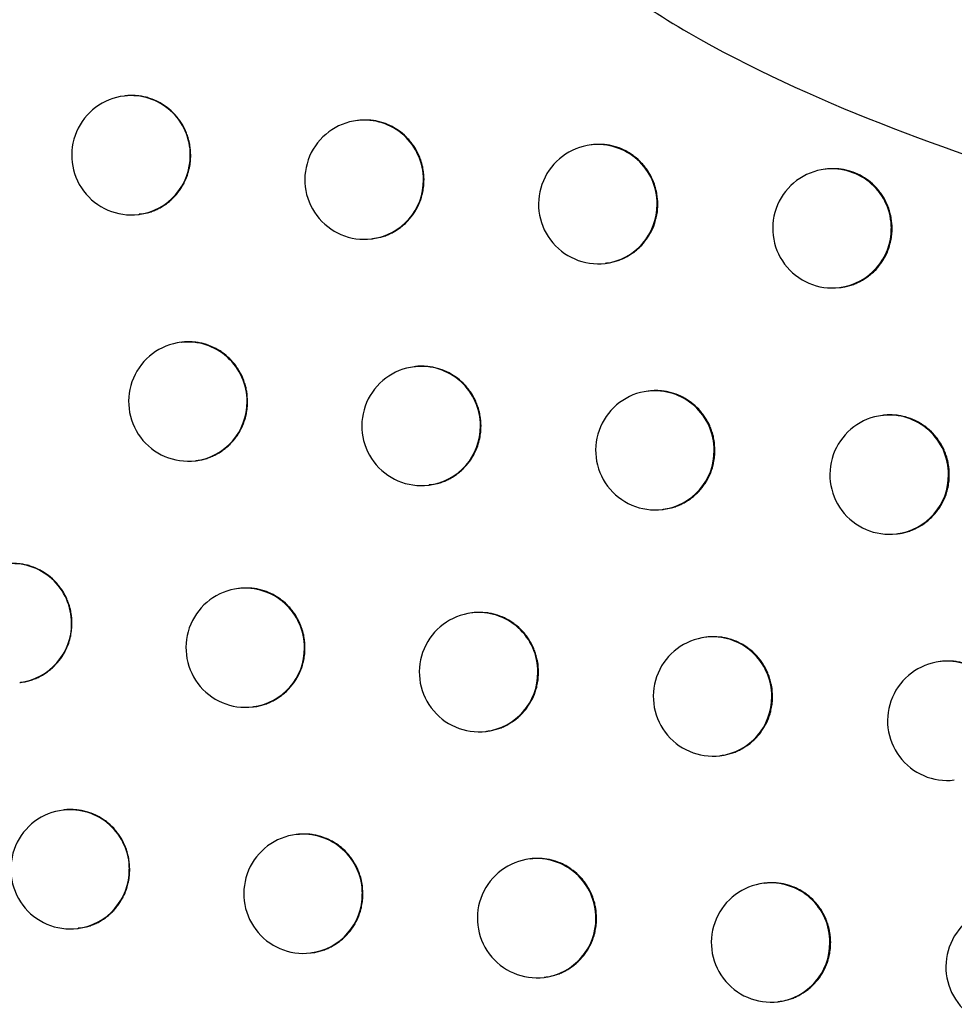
# Model space of a CAD drawing. Header units: millimetres. Extents: x -0.66 to 0.91, y -0.4 to 0.64.
# Tile 121 of 171: x 0.28852 to 0.29636, y 0.00352 to 0.01178. Entities that reach past the tile are written whole.
import ezdxf

# ---------------------------------------------------------------- set-up
doc = ezdxf.new("R2010")
doc.units = ezdxf.units.MM
doc.layers.add('FORMAT', color=7, linetype='Continuous')

msp = doc.modelspace()

# ---------------------------------------------------------------- linework, layer by layer
at = {"layer": 'FORMAT', "color": 7, "linetype": 'Continuous', "lineweight": 25}
for p, q in [((0.289406, 0.011137), (0.289398, 0.011136)), ((0.291362, 0.010932), (0.291354, 0.010931)), ((0.293321, 0.010728), (0.293313, 0.010727)), ((0.295285, 0.010524), (0.295277, 0.010523)), ((0.289517, 0.010143), (0.289524, 0.010144)), ((0.291473, 0.009938), (0.29148, 0.009939)), ((0.293432, 0.009734), (0.293439, 0.009735)), ((0.295396, 0.00953), (0.295403, 0.009531)), ((0.289883, 0.009072), (0.289875, 0.009071)), ((0.291839, 0.008867), (0.291831, 0.008866)), ((0.2938, 0.008663), (0.293792, 0.008662)), ((0.295764, 0.008459), (0.295757, 0.008458)), ((0.289994, 0.008078), (0.290001, 0.008079)), ((0.29195, 0.007873), (0.291957, 0.007874)), ((0.293911, 0.007669), (0.293918, 0.00767)), ((0.295876, 0.007465), (0.295883, 0.007466)), ((0.290364, 0.007008), (0.290356, 0.007007)), ((0.292321, 0.006803), (0.292313, 0.006802)), ((0.294283, 0.006599), (0.294275, 0.006598)), ((0.296248, 0.006395), (0.296241, 0.006395)), ((0.288522, 0.006219), (0.288529, 0.00622)), ((0.290475, 0.006014), (0.290482, 0.006015)), ((0.292432, 0.005809), (0.292439, 0.00581)), ((0.294394, 0.005605), (0.294401, 0.005606)), ((0.288895, 0.00515), (0.288887, 0.005149)), ((0.29085, 0.004945), (0.290842, 0.004944)), ((0.292808, 0.00474), (0.2928, 0.004739)), ((0.29477, 0.004536), (0.294762, 0.004535)), ((0.289006, 0.004156), (0.289013, 0.004157)), ((0.290961, 0.003951), (0.290967, 0.003952)), ((0.292919, 0.003747), (0.292926, 0.003747)), ((0.294881, 0.003543), (0.294889, 0.003543))]:
    msp.add_line(p, q, dxfattribs=at)
for centre, radius, start, end in [((0.289458, 0.01064), 0.0005, 96.834402, 276.834402), ((0.289455, 0.010642), 0.0004977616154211, 359.783656, 96.494217), ((0.291413, 0.010435), 0.0005, 96.834402, 276.834402), ((0.29141, 0.010437), 0.0004977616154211, 359.783656, 96.494217), ((0.293373, 0.01023), 0.0005, 96.834402, 276.834402), ((0.29337, 0.010232), 0.0004977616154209, 359.783656, 96.494217), ((0.289456, 0.010636), 0.0004962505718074, 277.081511, 0.459763), ((0.295337, 0.010027), 0.0005, 96.834402, 276.834402), ((0.295334, 0.010028), 0.0004977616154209, 359.783656, 96.494217), ((0.291412, 0.010431), 0.0004962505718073, 277.081511, 0.459763), ((0.293371, 0.010226), 0.0004962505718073, 277.081511, 0.459763), ((0.295335, 0.010023), 0.0004962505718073, 277.081511, 0.459763), ((0.289935, 0.008575), 0.0005, 96.834402, 276.834402), ((0.289931, 0.008576), 0.000497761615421, 359.783656, 96.494217), ((0.291891, 0.00837), 0.0005, 96.834402, 276.834402), ((0.291888, 0.008372), 0.0004977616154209, 359.783656, 96.494217), ((0.293852, 0.008166), 0.0005, 96.834402, 276.834402), ((0.293848, 0.008167), 0.000497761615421, 359.783656, 96.494217), ((0.289933, 0.008571), 0.0004962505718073, 277.081511, 0.459763), ((0.295816, 0.007962), 0.0005, 96.834402, 276.834402), ((0.295813, 0.007964), 0.000497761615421, 359.783656, 96.494217), ((0.291889, 0.008366), 0.0004962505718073, 277.081511, 0.459763), ((0.29385, 0.008162), 0.0004962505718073, 277.081511, 0.459763), ((0.295815, 0.007958), 0.0004962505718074, 277.081511, 0.459763), ((0.288459, 0.006718), 0.000497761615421, 359.783656, 96.494217), ((0.290416, 0.006511), 0.0005, 96.834402, 276.834402), ((0.290412, 0.006512), 0.0004977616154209, 359.783656, 96.494217), ((0.292373, 0.006306), 0.0005000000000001, 96.834402, 276.834402), ((0.29237, 0.006308), 0.000497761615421, 359.783656, 96.494217), ((0.288461, 0.006712), 0.0004962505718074, 277.081511, 0.459763), ((0.294335, 0.006102), 0.0005000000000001, 96.834402, 276.834402), ((0.294331, 0.006104), 0.000497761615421, 359.783656, 96.494217), ((0.290414, 0.006507), 0.0004962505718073, 277.081511, 0.459763), ((0.2963, 0.005898), 0.0005000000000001, 96.834402, 276.834402), ((0.296297, 0.0059), 0.0004977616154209, 359.783656, 96.494217), ((0.292371, 0.006302), 0.0004962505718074, 277.081511, 0.459763), ((0.294333, 0.006098), 0.0004962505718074, 277.081511, 0.459763), ((0.288947, 0.004653), 0.0005, 96.834402, 276.834402), ((0.288944, 0.004654), 0.000497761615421, 359.783656, 96.494217), ((0.290901, 0.004448), 0.0005, 96.834402, 276.834402), ((0.290898, 0.004449), 0.0004977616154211, 359.783656, 96.494217), ((0.29286, 0.004243), 0.0005, 96.834402, 276.834402), ((0.292856, 0.004245), 0.0004977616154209, 359.783656, 96.494217), ((0.288945, 0.004649), 0.0004962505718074, 277.081511, 0.459763), ((0.294822, 0.004039), 0.0005, 96.834402, 276.834402), ((0.294819, 0.004041), 0.000497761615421, 359.783656, 96.494217), ((0.290899, 0.004444), 0.0004962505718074, 277.081511, 0.459763), ((0.296789, 0.003835), 0.0005, 96.834402, 276.834402), ((0.292858, 0.004239), 0.0004962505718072, 277.081511, 0.459763), ((0.29482, 0.004035), 0.0004962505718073, 277.081511, 0.459763)]:
    msp.add_arc(centre, radius, start, end, dxfattribs=at)
for points, knots in [([(0.3020470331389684, 0.0189602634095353), (0.3008905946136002, 0.01877453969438), (0.2985816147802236, 0.0184037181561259), (0.2955339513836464, 0.0174513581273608), (0.2934077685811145, 0.0163472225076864), (0.2924434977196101, 0.015289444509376), (0.2921340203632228, 0.0145798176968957), (0.2921063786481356, 0.0139493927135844), (0.2923267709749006, 0.0132771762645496), (0.292957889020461, 0.0124370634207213), (0.2946385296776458, 0.0112474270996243), (0.2962919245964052, 0.0106914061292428), (0.2974213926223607, 0.010311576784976)], [0, 0, 0, 0, 0.1891959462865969, 0.3777542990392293, 0.5177880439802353, 0.5720933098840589, 0.6062566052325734, 0.6406772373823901, 0.6708837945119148, 0.7183599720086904, 0.8076059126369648, 1, 1, 1, 1]), ([(0.2899562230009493, 0.0106400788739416), (0.2899549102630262, 0.0106677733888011), (0.2899529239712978, 0.0107096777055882), (0.2899410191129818, 0.0107646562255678), (0.289928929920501, 0.0108052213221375), (0.2899084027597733, 0.0108574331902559), (0.2898815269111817, 0.0109068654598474), (0.2898488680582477, 0.0109522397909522), (0.2898125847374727, 0.0109946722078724), (0.2897711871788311, 0.0110323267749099), (0.2897256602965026, 0.0110642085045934), (0.2896776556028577, 0.011092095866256), (0.2896263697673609, 0.0111137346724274), (0.2895730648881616, 0.0111285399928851), (0.2895323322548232, 0.0111361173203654), (0.2894912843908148, 0.0111404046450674), (0.2894497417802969, 0.0111403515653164), (0.2894211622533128, 0.0111399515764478), (0.2894069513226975, 0.0111370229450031), (0.2894065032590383, 0.0111369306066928)], [0, 0, 0, 0, 0.0982549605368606, 0.1486686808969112, 0.1994532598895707, 0.2486304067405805, 0.348116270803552, 0.3988980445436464, 0.4481034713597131, 0.5476452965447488, 0.5984543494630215, 0.6477165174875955, 0.7473730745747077, 0.7982407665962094, 0.8475581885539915, 0.897220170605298, 0.9474156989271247, 0.998342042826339, 1, 1, 1, 1]), ([(0.2919126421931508, 0.0104353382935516), (0.2919113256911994, 0.0104630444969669), (0.291909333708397, 0.0105049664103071), (0.2918973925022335, 0.0105599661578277), (0.2918852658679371, 0.0106005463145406), (0.2918646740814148, 0.0106527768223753), (0.2918377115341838, 0.0107022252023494), (0.2918049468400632, 0.0107476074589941), (0.2917685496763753, 0.0107900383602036), (0.2917270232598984, 0.0108276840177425), (0.2916813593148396, 0.0108595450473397), (0.2916332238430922, 0.0108873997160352), (0.2915818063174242, 0.0109089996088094), (0.2915283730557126, 0.010923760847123), (0.291487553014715, 0.0109313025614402), (0.2914464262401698, 0.0109355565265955), (0.2914048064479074, 0.0109354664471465), (0.2913762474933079, 0.0109350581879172), (0.291362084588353, 0.0109321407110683), (0.291361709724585, 0.0109320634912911)], [0, 0, 0, 0, 0.0983318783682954, 0.1487847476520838, 0.1996087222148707, 0.2488245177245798, 0.3483889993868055, 0.3992115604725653, 0.4484415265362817, 0.5480340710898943, 0.5988703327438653, 0.6481282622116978, 0.7477773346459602, 0.7986424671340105, 0.8479280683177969, 0.8975581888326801, 0.9477218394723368, 0.9986163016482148, 1, 1, 1, 1]), ([(0.29387334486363, 0.010231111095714), (0.2938720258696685, 0.010258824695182), (0.293870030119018, 0.0103007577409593), (0.293858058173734, 0.0103557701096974), (0.2938458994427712, 0.0103963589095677), (0.2938252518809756, 0.0104485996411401), (0.2937982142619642, 0.0104980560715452), (0.293765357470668, 0.0105434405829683), (0.2937288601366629, 0.0105858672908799), (0.293687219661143, 0.0106235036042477), (0.2936414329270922, 0.0106553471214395), (0.293593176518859, 0.0106831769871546), (0.2935416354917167, 0.0107047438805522), (0.2934880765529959, 0.0107194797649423), (0.2934471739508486, 0.0107269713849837), (0.2934059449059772, 0.0107312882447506), (0.2933643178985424, 0.0107308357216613), (0.2933355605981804, 0.0107312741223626), (0.2933215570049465, 0.010727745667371), (0.2933212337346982, 0.0107276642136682)], [0, 0, 0, 0, 0.0983822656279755, 0.148860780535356, 0.1997105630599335, 0.2489516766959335, 0.3485676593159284, 0.3994169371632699, 0.4486630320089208, 0.548288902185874, 0.5991430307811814, 0.6483984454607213, 0.7480431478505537, 0.7989068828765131, 0.8481717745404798, 0.8977811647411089, 0.9479240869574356, 0.9987978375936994, 1, 1, 1, 1]), ([(0.2895237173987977, 0.0101478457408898), (0.2895471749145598, 0.0101498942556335), (0.2895847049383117, 0.010153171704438), (0.2896333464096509, 0.0101697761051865), (0.2896716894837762, 0.010185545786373), (0.2897083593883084, 0.0102046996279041), (0.2897437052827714, 0.0102271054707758), (0.2897769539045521, 0.0102524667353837), (0.2898181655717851, 0.0102898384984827), (0.2898545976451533, 0.0103324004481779), (0.2898852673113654, 0.0103791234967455), (0.2899119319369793, 0.0104282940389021), (0.2899324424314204, 0.0104807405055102), (0.2899469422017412, 0.0105386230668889), (0.2899547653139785, 0.0105874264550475), (0.2899557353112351, 0.0106224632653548), (0.2899562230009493, 0.0106400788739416)], [0, 0, 0, 0, 0.0987715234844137, 0.1580260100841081, 0.2153873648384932, 0.2731504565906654, 0.3315361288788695, 0.3907749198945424, 0.4480788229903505, 0.5640089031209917, 0.6231892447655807, 0.6804232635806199, 0.7962114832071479, 0.855318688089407, 0.92725795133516, 1, 1, 1, 1]), ([(0.2958383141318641, 0.010027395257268), (0.2958369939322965, 0.0100551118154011), (0.2958349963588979, 0.0100970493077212), (0.2958229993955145, 0.0101520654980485), (0.2958108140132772, 0.0101926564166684), (0.295790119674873, 0.0102448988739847), (0.2957630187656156, 0.0102943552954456), (0.2957300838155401, 0.0103397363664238), (0.2956935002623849, 0.0103821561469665), (0.2956517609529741, 0.010419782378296), (0.2956058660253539, 0.0104516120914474), (0.2955574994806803, 0.0104794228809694), (0.2955058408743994, 0.0105009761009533), (0.2954521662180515, 0.010515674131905), (0.2954111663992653, 0.0105231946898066), (0.2953698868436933, 0.0105273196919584), (0.2953280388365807, 0.0105275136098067), (0.2952995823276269, 0.0105262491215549), (0.2952853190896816, 0.0105239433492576), (0.2952850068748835, 0.0105238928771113)], [0, 0, 0, 0, 0.0984040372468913, 0.148893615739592, 0.1997545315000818, 0.2490065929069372, 0.3486448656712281, 0.3995057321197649, 0.4487582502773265, 0.5483974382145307, 0.599258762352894, 0.6485119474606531, 0.7481524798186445, 0.7990144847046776, 0.848268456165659, 0.8978669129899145, 0.9479989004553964, 0.9988617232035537, 1, 1, 1, 1]), ([(0.2914791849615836, 0.0099429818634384), (0.2915027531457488, 0.0099450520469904), (0.2915404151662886, 0.0099483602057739), (0.2915891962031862, 0.0099650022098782), (0.2916275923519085, 0.0099807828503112), (0.2916643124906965, 0.0099999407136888), (0.2916997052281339, 0.0100223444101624), (0.2917330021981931, 0.0100477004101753), (0.2917742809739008, 0.0100850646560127), (0.2918107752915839, 0.0101276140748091), (0.2918415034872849, 0.0101743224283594), (0.2918682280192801, 0.0102234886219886), (0.2918887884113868, 0.0102759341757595), (0.2919033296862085, 0.0103338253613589), (0.2919111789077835, 0.0103826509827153), (0.2919121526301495, 0.0104177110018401), (0.2919126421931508, 0.0104353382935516)], [0, 0, 0, 0, 0.0989878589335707, 0.1581828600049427, 0.2154921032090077, 0.2732024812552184, 0.3315343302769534, 0.3907176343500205, 0.4479954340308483, 0.5638713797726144, 0.6230224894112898, 0.6802651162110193, 0.7960695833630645, 0.8551837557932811, 0.9271900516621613, 1, 1, 1, 1]), ([(0.2934392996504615, 0.0097363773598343), (0.293448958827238, 0.0097370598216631), (0.2934726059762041, 0.0097387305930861), (0.293509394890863, 0.0097480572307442), (0.293549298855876, 0.0097604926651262), (0.293587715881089, 0.0097765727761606), (0.2936245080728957, 0.0097956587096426), (0.2936599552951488, 0.009818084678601), (0.2936933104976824, 0.0098434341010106), (0.2937346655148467, 0.0098807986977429), (0.2937712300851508, 0.0099233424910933), (0.2938020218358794, 0.0099700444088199), (0.2938288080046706, 0.0100192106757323), (0.293849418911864, 0.010071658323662), (0.2938640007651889, 0.0101295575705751), (0.2938718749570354, 0.0101783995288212), (0.2938728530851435, 0.0102134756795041), (0.29387334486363, 0.010231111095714)], [0, 0, 0, 0, 0.0405435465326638, 0.0992568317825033, 0.158402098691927, 0.2156682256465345, 0.2733350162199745, 0.3316224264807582, 0.3907600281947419, 0.4480129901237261, 0.5638378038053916, 0.6229617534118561, 0.6802025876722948, 0.796002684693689, 0.855113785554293, 0.9271548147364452, 0.9999999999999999, 0.9999999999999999, 0.9999999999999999, 0.9999999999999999]), ([(0.2954033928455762, 0.009531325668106), (0.295413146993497, 0.0095325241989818), (0.2954367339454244, 0.0095354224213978), (0.295473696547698, 0.0095441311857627), (0.2955135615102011, 0.0095567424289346), (0.2955649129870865, 0.0095781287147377), (0.2956134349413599, 0.0096059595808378), (0.295657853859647, 0.0096396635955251), (0.2956992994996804, 0.0096770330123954), (0.2957359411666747, 0.0097195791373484), (0.2957668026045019, 0.0097662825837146), (0.2957936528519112, 0.0098154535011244), (0.2958143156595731, 0.0098679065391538), (0.2958289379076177, 0.0099258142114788), (0.2958368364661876, 0.0099746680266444), (0.2958378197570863, 0.010009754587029), (0.2958383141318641, 0.010027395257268)], [0, 0, 0, 0, 0.0410924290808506, 0.099367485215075, 0.1584922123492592, 0.2157435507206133, 0.3315646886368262, 0.390686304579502, 0.4479354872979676, 0.5637522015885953, 0.622871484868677, 0.6801201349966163, 0.7959357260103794, 0.8550543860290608, 0.9271248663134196, 1, 1, 1, 1]), ([(0.290433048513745, 0.0085750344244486), (0.2904317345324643, 0.0086027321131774), (0.2904297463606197, 0.0086446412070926), (0.2904178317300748, 0.0086996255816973), (0.2904057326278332, 0.0087401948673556), (0.2903851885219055, 0.0087924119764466), (0.2903582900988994, 0.0088418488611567), (0.2903256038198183, 0.0088872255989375), (0.2902892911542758, 0.0089296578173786), (0.2902478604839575, 0.0089673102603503), (0.290202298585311, 0.0089991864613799), (0.2901542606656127, 0.009027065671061), (0.2901029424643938, 0.0090486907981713), (0.290049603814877, 0.0090634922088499), (0.2900088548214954, 0.0090710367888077), (0.2899677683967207, 0.0090754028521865), (0.2899262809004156, 0.0090750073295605), (0.2898975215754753, 0.0090754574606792), (0.2898834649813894, 0.0090719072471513), (0.2898830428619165, 0.009071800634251)], [0, 0, 0, 0, 0.0982768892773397, 0.1487017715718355, 0.1994975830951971, 0.248685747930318, 0.3481940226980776, 0.3989874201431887, 0.448199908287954, 0.5477563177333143, 0.5985731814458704, 0.6478344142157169, 0.7474893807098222, 0.7983566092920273, 0.8476654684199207, 0.8973188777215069, 0.9475058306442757, 0.9984236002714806, 0.9999999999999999, 0.9999999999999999, 0.9999999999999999, 0.9999999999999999]), ([(0.2923904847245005, 0.0083704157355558), (0.2923891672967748, 0.0083981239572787), (0.2923871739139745, 0.0084400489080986), (0.2923752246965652, 0.0084950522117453), (0.2923630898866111, 0.0085356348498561), (0.292342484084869, 0.008587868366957), (0.2923155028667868, 0.0086373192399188), (0.2922827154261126, 0.0086827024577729), (0.2922462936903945, 0.0087251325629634), (0.2922047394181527, 0.0087627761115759), (0.2921590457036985, 0.0087946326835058), (0.2921108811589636, 0.008822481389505), (0.2920594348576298, 0.0088440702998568), (0.2920059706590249, 0.0088588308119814), (0.291965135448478, 0.0088663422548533), (0.291923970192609, 0.0088706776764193), (0.2918824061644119, 0.0088702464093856), (0.2918536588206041, 0.0088706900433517), (0.2918396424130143, 0.0088671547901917), (0.2918392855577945, 0.0088670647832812)], [0, 0, 0, 0, 0.0983462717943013, 0.1488064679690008, 0.1996378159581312, 0.2488608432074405, 0.3484400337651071, 0.3992702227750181, 0.448504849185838, 0.5481070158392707, 0.5989484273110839, 0.6482058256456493, 0.7478540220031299, 0.7987189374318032, 0.8479989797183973, 0.897623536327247, 0.9477816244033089, 0.9986705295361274, 1, 1, 1, 1]), ([(0.2943521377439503, 0.0081663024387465), (0.2943508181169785, 0.0081940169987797), (0.294348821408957, 0.0082359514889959), (0.2943368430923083, 0.008290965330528), (0.2943246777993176, 0.008331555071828), (0.2943040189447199, 0.0083837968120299), (0.2942769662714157, 0.0084332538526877), (0.2942440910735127, 0.0084786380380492), (0.2942075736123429, 0.0085210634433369), (0.2941659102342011, 0.008558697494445), (0.2941200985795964, 0.0085905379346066), (0.2940718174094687, 0.0086183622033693), (0.2940202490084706, 0.0086399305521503), (0.2939666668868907, 0.0086546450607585), (0.293925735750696, 0.0086621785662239), (0.293884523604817, 0.0086663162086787), (0.293842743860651, 0.0086665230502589), (0.2938143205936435, 0.0086652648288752), (0.2938000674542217, 0.0086629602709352), (0.2937997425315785, 0.0086629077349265)], [0, 0, 0, 0, 0.0983885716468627, 0.1488702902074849, 0.1997232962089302, 0.2489675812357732, 0.3485900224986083, 0.3994426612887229, 0.4486905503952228, 0.5483201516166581, 0.5991763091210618, 0.6484308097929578, 0.7480737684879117, 0.79893673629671, 0.8481980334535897, 0.8978038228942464, 0.9479431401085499, 0.9988132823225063, 0.9999999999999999, 0.9999999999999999, 0.9999999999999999, 0.9999999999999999]), ([(0.2900006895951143, 0.0080804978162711), (0.2900102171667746, 0.0080811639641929), (0.2900336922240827, 0.0080828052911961), (0.2900702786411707, 0.0080920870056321), (0.2901100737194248, 0.0081044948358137), (0.2901483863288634, 0.0081205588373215), (0.2901850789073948, 0.0081396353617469), (0.2902204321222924, 0.0081620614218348), (0.2902536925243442, 0.0081874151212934), (0.290294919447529, 0.0082247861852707), (0.2903313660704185, 0.0082673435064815), (0.2903620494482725, 0.0083140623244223), (0.2903887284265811, 0.0083632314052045), (0.290409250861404, 0.0084156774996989), (0.290423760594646, 0.008473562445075), (0.2904315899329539, 0.0085223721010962), (0.290432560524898, 0.0085574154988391), (0.290433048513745, 0.0085750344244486)], [0, 0, 0, 0, 0.0401640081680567, 0.0989604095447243, 0.1581896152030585, 0.2155282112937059, 0.273268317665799, 0.3316306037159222, 0.390845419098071, 0.4481339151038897, 0.5640324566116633, 0.6231962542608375, 0.6804245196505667, 0.7962007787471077, 0.8553015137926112, 0.9272492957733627, 1, 1, 1, 1]), ([(0.2963179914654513, 0.0079626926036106), (0.2963166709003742, 0.0079904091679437), (0.2963146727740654, 0.0080323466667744), (0.2963026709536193, 0.0080873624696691), (0.2962904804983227, 0.0081279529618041), (0.2962697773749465, 0.0081801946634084), (0.2962426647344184, 0.0082296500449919), (0.2962097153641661, 0.008275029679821), (0.2961731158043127, 0.0083174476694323), (0.2961313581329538, 0.0083550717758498), (0.2960854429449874, 0.0083868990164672), (0.2960370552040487, 0.0084147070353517), (0.2959853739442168, 0.008436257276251), (0.2959316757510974, 0.008450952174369), (0.2958906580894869, 0.0084584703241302), (0.2958493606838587, 0.0084625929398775), (0.2958074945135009, 0.0084627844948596), (0.2957790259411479, 0.0084615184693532), (0.295764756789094, 0.00845921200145), (0.2957644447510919, 0.00845916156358)], [0, 0, 0, 0, 0.0984052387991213, 0.1488954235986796, 0.1997569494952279, 0.249009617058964, 0.3486491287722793, 0.3995106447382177, 0.448763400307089, 0.5484030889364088, 0.5992646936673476, 0.648517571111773, 0.748157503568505, 0.7990192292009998, 0.8482723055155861, 0.8978698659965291, 0.9480009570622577, 0.9988628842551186, 1, 1, 1, 1]), ([(0.2919568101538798, 0.0078780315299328), (0.2919804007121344, 0.0078801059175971), (0.2920180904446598, 0.0078834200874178), (0.292066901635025, 0.007900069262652), (0.2921053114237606, 0.0079158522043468), (0.2921420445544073, 0.0079350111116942), (0.292177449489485, 0.0079574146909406), (0.292210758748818, 0.0079827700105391), (0.2922520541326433, 0.0080201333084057), (0.2922885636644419, 0.0080626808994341), (0.2923193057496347, 0.0081093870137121), (0.2923460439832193, 0.0081585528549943), (0.2923666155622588, 0.0082109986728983), (0.2923811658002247, 0.0082688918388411), (0.2923890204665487, 0.0083177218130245), (0.2923899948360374, 0.0083527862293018), (0.2923904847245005, 0.0083704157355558)], [0, 0, 0, 0, 0.0990253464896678, 0.1582090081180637, 0.2155086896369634, 0.2732093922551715, 0.3315313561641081, 0.3907044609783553, 0.4479777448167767, 0.5638443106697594, 0.6229903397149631, 0.6802348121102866, 0.7960428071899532, 0.8551585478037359, 0.9271773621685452, 1, 1, 1, 1]), ([(0.2939175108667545, 0.0076737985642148), (0.293941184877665, 0.0076758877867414), (0.2939789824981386, 0.0076792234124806), (0.2940279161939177, 0.0076958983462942), (0.2940663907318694, 0.0077116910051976), (0.2941031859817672, 0.007730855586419), (0.2941386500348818, 0.0077532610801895), (0.2941720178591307, 0.0077786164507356), (0.2942133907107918, 0.0078159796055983), (0.2942499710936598, 0.0078585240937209), (0.2942807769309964, 0.0079052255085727), (0.2943075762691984, 0.0079543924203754), (0.2943281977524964, 0.0080068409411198), (0.2943427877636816, 0.0080647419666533), (0.2943506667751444, 0.0081135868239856), (0.2943516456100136, 0.0081486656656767), (0.2943521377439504, 0.0081663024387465)], [0, 0, 0, 0, 0.0991427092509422, 0.1582899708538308, 0.2155592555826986, 0.2732291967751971, 0.3315197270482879, 0.3906603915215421, 0.4479195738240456, 0.5637568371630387, 0.6228869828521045, 0.6801374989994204, 0.795957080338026, 0.8550780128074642, 0.9271368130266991, 1, 1, 1, 1]), ([(0.2958828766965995, 0.007466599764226), (0.2958926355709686, 0.0074677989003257), (0.2959162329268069, 0.007470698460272), (0.2959532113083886, 0.0074794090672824), (0.2959930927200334, 0.0074920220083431), (0.2960444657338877, 0.0075134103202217), (0.2960930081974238, 0.0075412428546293), (0.2961374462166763, 0.0075749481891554), (0.2961789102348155, 0.0076123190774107), (0.2962155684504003, 0.0076548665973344), (0.2962464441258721, 0.0077015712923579), (0.296273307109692, 0.0077507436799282), (0.2962939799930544, 0.0078031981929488), (0.2963086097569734, 0.0078611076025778), (0.2963165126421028, 0.0079099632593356), (0.296317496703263, 0.0079450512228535), (0.2963179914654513, 0.0079626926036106)], [0, 0, 0, 0, 0.0410936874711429, 0.0993662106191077, 0.1584883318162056, 0.2157382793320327, 0.331556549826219, 0.3906766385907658, 0.4479258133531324, 0.5637424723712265, 0.6228616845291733, 0.6801112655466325, 0.7959287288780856, 0.8550483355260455, 0.9271218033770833, 1, 1, 1, 1]), ([(0.2889600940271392, 0.0067160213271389), (0.2889587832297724, 0.0067437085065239), (0.2889567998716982, 0.0067856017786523), (0.2889449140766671, 0.0068405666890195), (0.2889328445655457, 0.0068811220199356), (0.2889123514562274, 0.0069333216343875), (0.2888855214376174, 0.0069827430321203), (0.2888529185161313, 0.0070281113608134), (0.2888166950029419, 0.0070705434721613), (0.2887753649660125, 0.0071082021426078), (0.2887299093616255, 0.0071400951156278), (0.2886819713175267, 0.0071680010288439), (0.2886307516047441, 0.0071896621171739), (0.2885775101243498, 0.0072044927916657), (0.2885368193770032, 0.0072120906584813), (0.2884958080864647, 0.0072163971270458), (0.2884543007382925, 0.0072163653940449), (0.2884257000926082, 0.00721596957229), (0.2884114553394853, 0.007213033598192), (0.2884109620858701, 0.0072129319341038)], [0, 0, 0, 0, 0.0982077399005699, 0.1485974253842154, 0.1993578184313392, 0.2485112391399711, 0.3479488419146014, 0.398705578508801, 0.4478959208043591, 0.5474065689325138, 0.5981988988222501, 0.6474636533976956, 0.7471247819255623, 0.7979940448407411, 0.8473307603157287, 0.8970120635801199, 0.9472269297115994, 0.9981726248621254, 1, 1, 1, 1]), ([(0.2909143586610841, 0.0065110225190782), (0.290913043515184, 0.0065387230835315), (0.2909110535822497, 0.0065806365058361), (0.2908991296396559, 0.006635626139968), (0.2908870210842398, 0.0066761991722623), (0.2908664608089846, 0.0067284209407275), (0.2908395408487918, 0.0067778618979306), (0.2908068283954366, 0.0068232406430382), (0.2907704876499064, 0.0068656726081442), (0.2907290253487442, 0.0069033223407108), (0.2906834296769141, 0.0069351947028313), (0.2906353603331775, 0.0069630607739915), (0.2905840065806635, 0.0069847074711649), (0.2905306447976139, 0.0069994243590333), (0.2904762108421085, 0.0070097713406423), (0.2904209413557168, 0.0070116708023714), (0.2903786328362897, 0.0070108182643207), (0.2903644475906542, 0.0070078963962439), (0.2903640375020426, 0.0070078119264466)], [0, 0, 0, 0, 0.0983041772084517, 0.148742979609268, 0.1995528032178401, 0.2487546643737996, 0.3482907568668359, 0.3990985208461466, 0.4483211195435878, 0.5478982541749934, 0.5987260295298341, 0.647990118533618, 0.747651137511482, 0.7985217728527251, 0.8478265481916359, 0.9475704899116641, 0.9984842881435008, 1, 1, 1, 1]), ([(0.292872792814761, 0.0063065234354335), (0.2928714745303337, 0.0063342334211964), (0.2928694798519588, 0.0063761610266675), (0.2928575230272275, 0.0064311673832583), (0.2928453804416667, 0.0064717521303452), (0.2928247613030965, 0.0065239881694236), (0.2927977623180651, 0.0065734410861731), (0.2927649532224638, 0.0066188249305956), (0.2927285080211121, 0.0066612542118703), (0.2926869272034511, 0.0066988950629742), (0.2926412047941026, 0.006730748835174), (0.2925930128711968, 0.0067585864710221), (0.2925415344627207, 0.0067801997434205), (0.2924880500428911, 0.0067948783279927), (0.2924335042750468, 0.0068051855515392), (0.2923781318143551, 0.0068070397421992), (0.2923358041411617, 0.0068061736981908), (0.2923216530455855, 0.0068032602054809), (0.2923213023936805, 0.0068031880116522)], [0, 0, 0, 0, 0.0983665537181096, 0.1488371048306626, 0.1996788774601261, 0.2489120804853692, 0.3485119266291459, 0.3993527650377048, 0.4485952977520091, 0.5482136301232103, 0.5990635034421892, 0.6483242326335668, 0.7479793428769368, 0.7988479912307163, 0.8481269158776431, 0.9478190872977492, 0.9987070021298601, 1, 1, 1, 1]), ([(0.2885284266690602, 0.0062215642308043), (0.2885378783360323, 0.0062222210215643), (0.2885612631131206, 0.0062238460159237), (0.2885977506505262, 0.0062331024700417), (0.2886375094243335, 0.0062454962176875), (0.2886757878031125, 0.0062615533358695), (0.2887124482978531, 0.0062806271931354), (0.2887477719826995, 0.006303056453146), (0.288781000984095, 0.0063284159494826), (0.288822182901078, 0.0063657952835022), (0.2888585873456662, 0.0064083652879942), (0.2888892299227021, 0.006455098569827), (0.2889158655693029, 0.0065042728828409), (0.2889363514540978, 0.00655672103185), (0.2889508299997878, 0.0066145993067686), (0.2889586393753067, 0.0066633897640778), (0.2889596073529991, 0.0066984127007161), (0.2889600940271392, 0.0067160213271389)], [0, 0, 0, 0, 0.0399197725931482, 0.0987672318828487, 0.158047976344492, 0.2154324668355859, 0.2732189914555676, 0.3316286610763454, 0.390892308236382, 0.4482043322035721, 0.5641516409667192, 0.6233417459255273, 0.6805628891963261, 0.7963257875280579, 0.8554208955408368, 0.9273093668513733, 1, 1, 1, 1]), ([(0.2948353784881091, 0.0061025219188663), (0.2948340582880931, 0.006130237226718), (0.2948320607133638, 0.0061721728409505), (0.2948200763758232, 0.0062271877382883), (0.2948079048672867, 0.0062677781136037), (0.2947872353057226, 0.0063200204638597), (0.294760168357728, 0.006369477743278), (0.2947272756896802, 0.0064148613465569), (0.2946907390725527, 0.006457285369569), (0.2946490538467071, 0.0064949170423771), (0.294603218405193, 0.0065267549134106), (0.2945549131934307, 0.0065545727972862), (0.2945033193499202, 0.0065761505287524), (0.2944497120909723, 0.0065908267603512), (0.2943950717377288, 0.0066010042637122), (0.2943394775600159, 0.0066034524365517), (0.2942973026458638, 0.0066014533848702), (0.2942830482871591, 0.0065991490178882), (0.2942827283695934, 0.0065990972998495)], [0, 0, 0, 0, 0.098403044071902, 0.1488921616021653, 0.1997526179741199, 0.2490041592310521, 0.3486413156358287, 0.3995015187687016, 0.4487555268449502, 0.5483975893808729, 0.5992602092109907, 0.6485186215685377, 0.7481695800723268, 0.7990367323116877, 0.8482997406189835, 0.9479600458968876, 0.9988320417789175, 1, 1, 1, 1]), ([(0.2904817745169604, 0.0060164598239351), (0.2904913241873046, 0.006017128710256), (0.290514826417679, 0.0060187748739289), (0.2905514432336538, 0.0060280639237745), (0.2905912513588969, 0.0060404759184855), (0.290629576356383, 0.0060565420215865), (0.29066628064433, 0.0060756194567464), (0.2907016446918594, 0.0060980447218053), (0.2907349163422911, 0.0061233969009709), (0.2907761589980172, 0.0061607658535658), (0.2908126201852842, 0.0062033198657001), (0.290843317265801, 0.0062500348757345), (0.2908700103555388, 0.0062992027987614), (0.2908905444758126, 0.0063516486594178), (0.2909050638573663, 0.0064095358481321), (0.2909128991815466, 0.0064583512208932), (0.2909138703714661, 0.0064934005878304), (0.2909143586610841, 0.0065110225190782)], [0, 0, 0, 0, 0.0402321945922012, 0.0990135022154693, 0.1582274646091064, 0.2155529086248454, 0.2732797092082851, 0.3316284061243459, 0.3908292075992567, 0.4481112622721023, 0.5639964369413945, 0.6231530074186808, 0.680383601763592, 0.7961642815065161, 0.8552669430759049, 0.9272318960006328, 1, 1, 1, 1]), ([(0.2968021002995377, 0.0058990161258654), (0.2968007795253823, 0.0059267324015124), (0.2967987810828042, 0.0059686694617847), (0.2967867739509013, 0.0060236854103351), (0.2967745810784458, 0.006064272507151), (0.2967590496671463, 0.0061034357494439), (0.2967404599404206, 0.0061409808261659), (0.2967185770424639, 0.0061772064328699), (0.2966937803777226, 0.006211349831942), (0.2966571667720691, 0.0062537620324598), (0.2966153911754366, 0.006291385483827), (0.2965694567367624, 0.0063232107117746), (0.2965210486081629, 0.0063510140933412), (0.2964693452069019, 0.0063725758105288), (0.2964156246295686, 0.0063872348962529), (0.2963608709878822, 0.0063973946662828), (0.296305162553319, 0.0063998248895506), (0.2962629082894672, 0.0063978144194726), (0.2962486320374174, 0.0063955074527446), (0.2962483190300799, 0.0063954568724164)], [0, 0, 0, 0, 0.0984053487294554, 0.1488955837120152, 0.199757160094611, 0.2490098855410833, 0.2986070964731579, 0.3487378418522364, 0.3995994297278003, 0.4488520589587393, 0.5484914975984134, 0.5993529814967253, 0.6486055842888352, 0.748244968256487, 0.7991064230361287, 0.8483590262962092, 0.9479984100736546, 0.9988598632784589, 0.9999999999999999, 0.9999999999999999, 0.9999999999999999, 0.9999999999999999]), ([(0.2924392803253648, 0.0058118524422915), (0.2924489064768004, 0.0058125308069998), (0.2924725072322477, 0.0058141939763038), (0.2925092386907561, 0.0058235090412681), (0.2925491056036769, 0.0058359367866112), (0.2925874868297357, 0.0058520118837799), (0.2926242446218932, 0.0058710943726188), (0.2926596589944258, 0.0058935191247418), (0.2926929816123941, 0.0059188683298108), (0.2927342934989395, 0.005956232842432), (0.2927708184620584, 0.0059987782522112), (0.2928015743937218, 0.0060454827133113), (0.2928283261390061, 0.0060946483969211), (0.2928489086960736, 0.0061470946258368), (0.2928634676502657, 0.006204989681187), (0.2928713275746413, 0.0062538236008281), (0.2928723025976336, 0.0062888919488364), (0.292872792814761, 0.0063065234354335)], [0, 0, 0, 0, 0.0404569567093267, 0.0991896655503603, 0.1583545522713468, 0.2156373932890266, 0.2733210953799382, 0.3316257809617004, 0.3907812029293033, 0.4480421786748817, 0.5638836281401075, 0.6230165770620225, 0.680254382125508, 0.7960487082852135, 0.8551572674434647, 0.9271767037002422, 0.9999999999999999, 0.9999999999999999, 0.9999999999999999, 0.9999999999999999]), ([(0.2944009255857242, 0.0056077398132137), (0.2944106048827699, 0.0056084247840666), (0.2944342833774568, 0.0056101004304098), (0.2944711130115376, 0.0056194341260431), (0.2945110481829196, 0.0056318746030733), (0.2945494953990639, 0.0056479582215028), (0.2945863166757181, 0.0056670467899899), (0.2946217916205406, 0.005689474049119), (0.2946551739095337, 0.0057148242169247), (0.2946965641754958, 0.0057521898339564), (0.2947331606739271, 0.0057947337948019), (0.2947639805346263, 0.005841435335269), (0.2947907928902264, 0.0058906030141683), (0.2948114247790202, 0.0059430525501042), (0.2948260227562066, 0.0060009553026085), (0.2948339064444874, 0.0060498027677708), (0.294834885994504, 0.0060848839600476), (0.2948353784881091, 0.0061025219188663)], [0, 0, 0, 0, 0.0405869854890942, 0.0992880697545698, 0.1584209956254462, 0.2156775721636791, 0.2733346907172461, 0.3316122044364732, 0.3907395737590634, 0.4479886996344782, 0.5638055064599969, 0.6229250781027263, 0.6801684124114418, 0.7959733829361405, 0.8550867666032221, 0.9271411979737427, 1, 1, 1, 1]), ([(0.2894448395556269, 0.0046529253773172), (0.289443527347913, 0.0046806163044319), (0.2894415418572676, 0.0047225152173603), (0.2894296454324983, 0.0047774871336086), (0.2894175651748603, 0.0048180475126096), (0.2893970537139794, 0.0048702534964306), (0.2893701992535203, 0.0049196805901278), (0.2893375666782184, 0.0049650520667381), (0.2893013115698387, 0.0050074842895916), (0.2892599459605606, 0.0050451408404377), (0.289214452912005, 0.0050770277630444), (0.2891664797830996, 0.005104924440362), (0.2891152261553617, 0.0051265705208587), (0.2890619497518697, 0.0051413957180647), (0.2890212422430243, 0.0051489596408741), (0.2889801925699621, 0.0051533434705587), (0.2889387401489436, 0.0051529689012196), (0.2889099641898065, 0.0051534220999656), (0.2888958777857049, 0.0051498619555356), (0.2888954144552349, 0.0051497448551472)], [0, 0, 0, 0, 0.09823345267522, 0.1486362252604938, 0.1994097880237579, 0.2485761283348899, 0.3480400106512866, 0.3988103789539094, 0.4480089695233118, 0.5475366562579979, 0.5983381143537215, 0.6476016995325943, 0.7472608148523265, 0.7981294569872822, 0.8474560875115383, 0.8971272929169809, 0.9473320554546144, 0.9982676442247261, 0.9999999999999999, 0.9999999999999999, 0.9999999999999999, 0.9999999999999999]), ([(0.2914001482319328, 0.0044480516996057), (0.2913988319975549, 0.0044757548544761), (0.291396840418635, 0.0045176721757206), (0.2913849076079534, 0.0045726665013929), (0.2913727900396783, 0.0046132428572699), (0.291352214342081, 0.0046654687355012), (0.2913252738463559, 0.0047149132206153), (0.2912925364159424, 0.0047602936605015), (0.2912561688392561, 0.0048027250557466), (0.2912146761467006, 0.0048403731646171), (0.2911690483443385, 0.0048722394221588), (0.2911209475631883, 0.0049001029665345), (0.291069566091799, 0.0049217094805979), (0.2910161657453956, 0.0049364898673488), (0.2909753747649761, 0.0049440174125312), (0.2909342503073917, 0.0049483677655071), (0.2908927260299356, 0.0049479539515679), (0.2908639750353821, 0.0049484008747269), (0.2908499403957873, 0.0049448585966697), (0.2908495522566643, 0.0049447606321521)], [0, 0, 0, 0, 0.0983135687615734, 0.1487571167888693, 0.1995717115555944, 0.2487783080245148, 0.3483240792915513, 0.3991369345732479, 0.4483610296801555, 0.5479414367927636, 0.5987711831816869, 0.6480302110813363, 0.7476812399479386, 0.7985470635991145, 0.847840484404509, 0.8974784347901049, 0.9476499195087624, 0.998552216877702, 1, 1, 1, 1]), ([(0.2933595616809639, 0.0042436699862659), (0.293358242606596, 0.0042713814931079), (0.2933562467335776, 0.0043133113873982), (0.2933442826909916, 0.0043683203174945), (0.2933321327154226, 0.0044089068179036), (0.2933115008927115, 0.0044611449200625), (0.2932844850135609, 0.0045105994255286), (0.293251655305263, 0.0045559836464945), (0.2932151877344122, 0.0045984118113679), (0.293173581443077, 0.0046360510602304), (0.2931278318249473, 0.0046678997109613), (0.2930796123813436, 0.004695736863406), (0.2930281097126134, 0.0047173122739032), (0.2929745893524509, 0.0047320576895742), (0.2929337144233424, 0.0047395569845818), (0.2928925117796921, 0.0047438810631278), (0.2928509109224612, 0.004743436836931), (0.2928221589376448, 0.0047438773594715), (0.2928081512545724, 0.0047403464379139), (0.2928078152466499, 0.0047402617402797)], [0, 0, 0, 0, 0.0983690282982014, 0.1488408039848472, 0.1996838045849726, 0.2489182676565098, 0.3485207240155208, 0.3993629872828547, 0.4486047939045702, 0.5482218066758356, 0.5990711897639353, 0.6483271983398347, 0.7479729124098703, 0.7988369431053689, 0.8481072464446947, 0.8977220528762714, 0.9478703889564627, 0.998749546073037, 1, 1, 1, 1]), ([(0.2890125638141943, 0.0041607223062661), (0.2890359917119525, 0.0041627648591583), (0.2890734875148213, 0.0041660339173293), (0.2891220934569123, 0.0041826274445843), (0.2891604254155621, 0.004198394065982), (0.2891970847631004, 0.0042175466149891), (0.2892324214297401, 0.0042399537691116), (0.2892656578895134, 0.0042653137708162), (0.2892965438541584, 0.0042933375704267), (0.2893248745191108, 0.0043237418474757), (0.2893508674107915, 0.0043568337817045), (0.2893739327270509, 0.0043919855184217), (0.2894005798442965, 0.0044411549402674), (0.2894210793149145, 0.0044936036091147), (0.2894355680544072, 0.0045514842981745), (0.2894433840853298, 0.0046002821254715), (0.2894443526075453, 0.0046353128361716), (0.2894448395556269, 0.0046529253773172)], [0, 0, 0, 0, 0.09869470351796, 0.1579585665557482, 0.2153285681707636, 0.2731004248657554, 0.3314950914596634, 0.3907432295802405, 0.4480492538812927, 0.5057569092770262, 0.5640870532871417, 0.6232702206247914, 0.6804966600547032, 0.7962698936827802, 0.8553698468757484, 0.9272836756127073, 0.9999999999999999, 0.9999999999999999, 0.9999999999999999, 0.9999999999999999]), ([(0.2953230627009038, 0.004039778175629), (0.295321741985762, 0.0040674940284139), (0.2953197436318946, 0.0041094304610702), (0.2953077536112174, 0.0041644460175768), (0.2952955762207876, 0.0042050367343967), (0.2952748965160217, 0.0042572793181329), (0.29524781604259, 0.0043067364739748), (0.2952149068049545, 0.0043521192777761), (0.2951783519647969, 0.004394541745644), (0.2951366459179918, 0.0044321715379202), (0.2950907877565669, 0.0044640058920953), (0.2950424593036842, 0.0044918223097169), (0.2949908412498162, 0.0045133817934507), (0.2949372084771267, 0.0045280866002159), (0.2948962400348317, 0.0045356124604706), (0.294854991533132, 0.0045397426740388), (0.2948131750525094, 0.0045399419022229), (0.2947847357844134, 0.004538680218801), (0.2947704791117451, 0.0045363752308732), (0.2947701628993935, 0.0045363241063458)], [0, 0, 0, 0, 0.0983988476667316, 0.1488857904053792, 0.1997440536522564, 0.2489935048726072, 0.3486264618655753, 0.3994845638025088, 0.4487355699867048, 0.5483716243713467, 0.5992312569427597, 0.6484849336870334, 0.7481263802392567, 0.7989887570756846, 0.8482452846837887, 0.8978462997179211, 0.9479808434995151, 0.998846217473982, 1, 1, 1, 1]), ([(0.2909673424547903, 0.0039534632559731), (0.2909769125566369, 0.0039541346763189), (0.2910004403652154, 0.0039557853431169), (0.2910370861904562, 0.0039650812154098), (0.2910769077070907, 0.0039774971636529), (0.2911152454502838, 0.0039935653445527), (0.2911519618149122, 0.0040126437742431), (0.2911873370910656, 0.0040350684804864), (0.2912206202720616, 0.0040604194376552), (0.2912618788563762, 0.0040977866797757), (0.291298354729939, 0.0041403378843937), (0.2913290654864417, 0.0041870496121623), (0.2913557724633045, 0.0042362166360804), (0.2913763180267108, 0.0042886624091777), (0.2913908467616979, 0.0043465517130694), (0.2913986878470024, 0.0043953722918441), (0.2913996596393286, 0.0044304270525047), (0.2914001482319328, 0.0044480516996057)], [0, 0, 0, 0, 0.0402939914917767, 0.0990615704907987, 0.1582616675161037, 0.2155751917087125, 0.2732899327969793, 0.3316263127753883, 0.3908144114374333, 0.448090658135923, 0.563963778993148, 0.6231138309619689, 0.6803465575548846, 0.7961312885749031, 0.855235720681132, 0.9272161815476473, 1, 1, 1, 1]), ([(0.2929258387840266, 0.0037489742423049), (0.2929354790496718, 0.0037496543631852), (0.2929590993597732, 0.0037513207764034), (0.2929958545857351, 0.0037606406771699), (0.2930357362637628, 0.0037730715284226), (0.2930741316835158, 0.0037891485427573), (0.2931109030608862, 0.0038082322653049), (0.2931463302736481, 0.0038306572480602), (0.293179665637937, 0.0038560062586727), (0.2932209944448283, 0.0038933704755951), (0.2932575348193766, 0.0039359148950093), (0.2932883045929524, 0.0039826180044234), (0.2933150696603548, 0.0040317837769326), (0.2933356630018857, 0.004084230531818), (0.2933502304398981, 0.0041421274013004), (0.293358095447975, 0.0041909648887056), (0.2933590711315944, 0.0042260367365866), (0.2933595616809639, 0.0042436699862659)], [0, 0, 0, 0, 0.040494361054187, 0.0992181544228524, 0.158374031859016, 0.2156494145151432, 0.2733255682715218, 0.3316225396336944, 0.3907699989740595, 0.4480275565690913, 0.563861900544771, 0.622990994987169, 0.680230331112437, 0.7960275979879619, 0.8551374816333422, 0.927166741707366, 1, 1, 1, 1]), ([(0.2948884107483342, 0.0035449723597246), (0.2948980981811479, 0.0035456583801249), (0.2949217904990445, 0.0035473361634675), (0.2949586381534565, 0.003556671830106), (0.2949985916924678, 0.003569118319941), (0.2950498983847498, 0.0035905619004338), (0.2950983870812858, 0.0036183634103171), (0.2951427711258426, 0.00365206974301), (0.2951841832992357, 0.0036894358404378), (0.2952207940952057, 0.003731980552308), (0.2952516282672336, 0.0037786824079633), (0.2952784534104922, 0.0038278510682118), (0.295299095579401, 0.0038803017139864), (0.2953137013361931, 0.0039382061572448), (0.2953215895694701, 0.0039870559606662), (0.2953225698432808, 0.0040221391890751), (0.2953230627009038, 0.004039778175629)], [0, 0, 0, 0, 0.0406055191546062, 0.0993079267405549, 0.1584421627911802, 0.2157011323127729, 0.3315378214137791, 0.3906675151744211, 0.4479212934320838, 0.563747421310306, 0.6228716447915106, 0.6801219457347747, 0.7959409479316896, 0.8550614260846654, 0.927128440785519, 1, 1, 1, 1])]:
    msp.add_open_spline(points, degree=3, knots=knots, dxfattribs=at)

doc.saveas('drawing.dxf')
